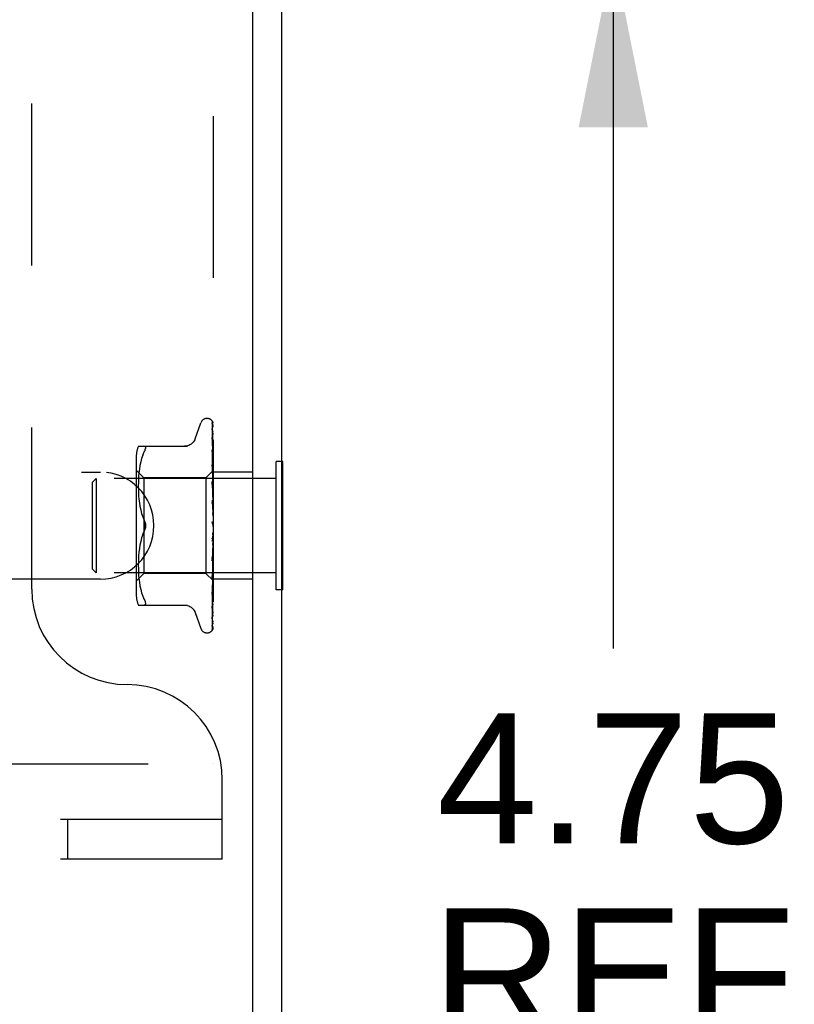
# Model space of a CAD drawing. Header units: inches. Extents: x 0 to 77.3, y 0 to 50.
# Tile 44 of 49: x 72.7 to 74.7, y 39.6 to 42.2. Entities that reach past the tile are written whole.
import ezdxf

# ---------------------------------------------------------------- set-up
doc = ezdxf.new("R2010")
doc.units = ezdxf.units.IN
doc.header["$LTSCALE"] = 4.25
doc.header["$MEASUREMENT"] = 0
doc.linetypes.add('HIDDEN', pattern=[0.2, 0.1, -0.1])
doc.layers.get('0').update_dxf_attribs({"linetype": 'CONTINUOUS'})
doc.layers.add('DEFAULT_2', color=8, linetype='HIDDEN')
doc.layers.add('DIMENSIONS', color=7, linetype='CONTINUOUS')
doc.styles.get("Standard").update_dxf_attribs({"font": 'arial.ttf'})
doc.dimstyles.new('DIMSTYLE_1', dxfattribs={"dimtxt": 0.340909, "dimasz": 0.454545, "dimexe": 0.09, "dimexo": 0.07, "dimgap": 0.0375, "dimtad": 0, "dimtih": 1, "dimtoh": 1, "dimzin": 4, "dimdsep": 46, "dimtxsty": 'Standard', "dimblk": '_FILLED', "dimblk1": '_FILLED', "dimblk2": '_FILLED', "dimcen": 0.09, "dimadec": 3, "dimazin": 1, "dimtfac": 1, "dimtdec": 3, "dimtofl": 0, "dimtmove": 0, "dimatfit": 3, "dimldrblk": '_FILLED', "dimfxl": 0, "dimtolj": 1, "dimtzin": 4, "dimarcsym": 0})

# ---------------------------------------------------------------- blocks, each defined once
blk = doc.blocks.new('_FILLED')
at = {"color": 0, "linetype": 'ByBlock'}
blk.add_solid([(0, 0), (-1, 0.2), (-1, -0.2)], dxfattribs=at)
blk = doc.blocks.new('*D10')
at = {"layer": 'DIMENSIONS', "color": 2, "linetype": 'Continuous'}
for p, q in [((65.6931, 42.3653), (74.6551, 42.3653)), ((74.246, 42.3653), (74.246, 40.5429)), ((74.246, 37.6153), (74.246, 39.3497)), ((73.5581, 37.6153), (74.6551, 37.6153))]:
    blk.add_line(p, q, dxfattribs=at)
at = {"layer": 'DIMENSIONS', "color": 2, "linetype": 'Continuous', "xscale": 0.4545454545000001, "yscale": 0.4545454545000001, "zscale": 0.4545454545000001}
for p, rotation in [((74.246, 42.3653), 90), ((74.246, 37.6153), 270)]:
    blk.add_blockref('_FILLED', p, dxfattribs=dict(at, rotation=rotation))
at = {"layer": 'DIMENSIONS', "color": 2, "linetype": 'Continuous', "insert": (74.246, 40.3724), "char_height": 0.34091, "width": 0.95049, "attachment_point": 2, "line_spacing_factor": 0.9}
blk.add_mtext('4.75\\PREF', dxfattribs=at)
blk = doc.blocks.new('*D12')
at = {"layer": 'DIMENSIONS', "color": 2, "linetype": 'Continuous'}
for p, q in [((65.3749, 42.0471), (65.3749, 35.5796)), ((73.3749, 37.4401), (73.3749, 35.5796)), ((65.3749, 35.9887), (68.7412, 35.9887)), ((73.3749, 35.9887), (70.0085, 35.9887))]:
    blk.add_line(p, q, dxfattribs=at)
at = {"layer": 'DIMENSIONS', "color": 2, "linetype": 'Continuous', "xscale": 0.4545454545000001, "yscale": 0.4545454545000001, "zscale": 0.4545454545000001, "rotation": 180}
blk.add_blockref('_FILLED', (65.3749, 35.9887), dxfattribs=at)
at = {"layer": 'DIMENSIONS', "color": 2, "linetype": 'Continuous', "xscale": 0.4545454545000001, "yscale": 0.4545454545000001, "zscale": 0.4545454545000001}
blk.add_blockref('_FILLED', (73.3749, 35.9887), dxfattribs=at)
at = {"layer": 'DIMENSIONS', "color": 2, "linetype": 'Continuous', "insert": (69.3749, 36.1591), "char_height": 0.34091, "width": 0.926411, "attachment_point": 2, "line_spacing_factor": 0.9}
blk.add_mtext('8.00', dxfattribs=at)

msp = doc.modelspace()

# ---------------------------------------------------------------- linework, layer by layer
at = {"color": 3, "linetype": 'Continuous'}
for p, q in [((73.299874, 37.615287), (73.299874, 47.210287)), ((73.374874, 47.210287), (73.374874, 37.678287))]:
    msp.add_line(p, q, dxfattribs=at)
at = {"color": 7, "linetype": 'Continuous'}
for p, q in [((73.378874, 41.033787), (73.374874, 41.033787)), ((73.378874, 40.696787), (73.378874, 41.033787)), ((73.378874, 40.696787), (73.374874, 40.696787))]:
    msp.add_line(p, q, dxfattribs=at)
at = {"layer": 'DEFAULT_2', "color": 8, "linetype": 'HIDDEN'}
for p, q in [((73.195874, 44.490287), (73.195874, 40.240287)), ((72.719874, 40.698287), (72.719874, 44.032287)), ((73.179377, 41.146537), (73.180207, 41.146537)), ((73.193231, 41.137854), (73.194231, 41.069019)), ((73.148323, 41.093279), (73.163716, 41.135571)), ((73.193231, 41.133521), (73.193905, 41.087883)), ((73.193231, 41.132329), (73.194231, 41.06505)), ((73.193231, 41.119486), (73.193562, 41.098284)), ((73.193231, 41.117145), (73.193906, 41.074622)), ((73.193213, 41.096508), (73.193232, 41.096251)), ((73.193231, 41.096256), (73.193906, 41.056727)), ((73.193231, 41.092849), (73.193906, 41.054548)), ((73.193562, 41.098284), (73.19454, 41.034771)), ((73.193905, 41.087883), (73.19454, 41.044348)), ((72.999366, 41.073621), (73.128588, 41.073621)), ((73.011179, 41.050575), (73.014785, 41.059037)), ((73.014785, 41.059037), (73.016047, 41.061796)), ((73.017019, 41.064235), (73.016047, 41.061796)), ((73.193231, 41.064667), (73.193906, 41.030406)), ((73.193231, 41.060316), (73.193562, 41.044345)), ((73.193235, 41.06463), (73.193232, 41.064663)), ((73.193906, 41.074622), (73.194833, 41.015027)), ((73.194231, 41.069019), (73.195087, 41.008752)), ((73.194231, 41.06505), (73.195087, 41.006105)), ((72.99385, 41.04488), (72.99385, 40.685695)), ((73.008129, 41.041763), (73.005605, 41.032358)), ((73.011189, 41.050605), (73.008114, 41.041715)), ((73.193562, 41.044345), (73.194232, 41.01164)), ((73.193906, 41.054548), (73.19454, 41.017938)), ((73.19454, 41.034771), (73.195087, 40.998361)), ((73.195874, 41.040532), (73.195259, 41.046531)), ((73.374874, 41.033787), (73.360874, 41.033787)), ((73.360874, 40.696787), (73.360874, 41.033787)), ((73.01385, 40.990537), (72.99385, 41.010537)), ((73.002098, 41.013316), (73.000987, 41.003896)), ((73.003612, 41.022853), (73.002091, 41.013266)), ((73.005618, 41.03241), (73.003603, 41.022802)), ((73.195114, 41.008778), (73.176873, 40.990537)), ((73.193232, 41.025855), (73.193563, 41.012278)), ((73.193232, 41.020715), (73.193907, 40.994811)), ((73.193246, 41.025647), (73.193233, 41.02585)), ((73.194014, 41.018042), (73.193246, 41.02564)), ((73.193563, 41.012278), (73.194541, 40.971697)), ((73.194862, 41.009406), (73.194014, 41.018042)), ((73.19454, 41.017938), (73.195088, 40.9858)), ((73.194833, 41.02404), (73.195087, 41.006207)), ((73.195874, 41.0095), (73.195087, 41.008751)), ((73.195087, 41.008751), (73.195093, 41.008757)), ((73.195093, 41.008757), (73.195111, 41.008775)), ((70.299874, 41.005787), (72.899874, 41.005787)), ((72.878874, 40.979287), (72.888874, 40.989287)), ((73.360874, 40.989287), (72.888874, 40.989287)), ((72.888874, 40.989287), (72.888874, 40.741287)), ((72.999744, 40.986434), (72.999454, 40.977938)), ((73.000228, 40.995052), (72.999739, 40.986319)), ((73.000993, 41.003952), (73.000223, 40.994969)), ((73.176873, 40.990537), (73.01385, 40.990537)), ((73.01385, 40.990537), (73.01385, 40.740037)), ((73.176873, 40.990537), (73.176873, 40.740037)), ((73.193251, 40.980932), (73.193234, 40.981214)), ((73.193234, 40.981206), (73.19509, 40.924965)), ((73.193907, 40.994811), (73.194542, 40.970002)), ((73.195087, 41.006104), (73.195111, 41.006233)), ((73.195087, 41.006207), (73.195111, 41.006131)), ((73.195087, 40.998361), (73.195111, 40.998596)), ((73.195087, 40.998563), (73.195111, 40.998397)), ((73.195087, 40.9858), (73.195111, 40.986142)), ((73.195087, 40.986094), (73.195111, 40.985851)), ((73.195491, 40.988794), (73.195111, 40.986142)), ((73.195491, 40.98371), (73.195111, 40.985851)), ((73.195874, 40.991342), (73.195491, 40.988794)), ((73.195874, 40.981447), (73.195491, 40.98371)), ((73.299874, 41.005787), (73.195874, 41.005787)), ((72.878874, 40.751287), (72.878874, 40.979287)), ((72.999457, 40.978082), (72.99937, 40.969626)), ((72.999371, 40.969797), (72.999451, 40.9612)), ((72.999447, 40.96139), (72.999738, 40.952613)), ((73.193234, 40.975454), (73.193909, 40.957278)), ((73.194449, 40.967936), (73.193252, 40.980927)), ((73.193909, 40.957278), (73.194544, 40.939832)), ((73.195267, 40.958864), (73.194449, 40.967936)), ((73.194541, 40.971697), (73.195089, 40.948629)), ((73.194542, 40.970002), (73.195089, 40.948182)), ((73.195087, 40.968872), (73.195111, 40.96932)), ((73.195087, 40.969248), (73.195111, 40.968949)), ((73.195874, 40.975791), (73.195111, 40.96932)), ((73.195874, 40.963162), (73.195111, 40.968949)), ((73.195874, 40.956247), (73.195111, 40.948737)), ((73.195874, 40.951996), (73.195267, 40.958864)), ((72.999729, 40.952812), (73.000242, 40.943727)), ((73.000228, 40.943922), (73.001026, 40.934629)), ((73.001008, 40.93481), (73.002134, 40.925316)), ((73.193254, 40.932082), (73.19324, 40.932282)), ((73.19324, 40.932272), (73.195096, 40.899051)), ((73.193255, 40.932074), (73.195874, 40.902213)), ((73.194544, 40.939832), (73.195091, 40.924458)), ((73.195088, 40.948182), (73.195111, 40.948737)), ((73.195088, 40.948629), (73.195111, 40.948299)), ((73.195874, 40.941339), (73.195111, 40.948299)), ((73.195874, 40.933414), (73.195111, 40.925139)), ((73.002113, 40.92547), (73.003636, 40.915925)), ((73.003614, 40.916045), (73.005599, 40.906544)), ((73.00558, 40.906628), (73.008075, 40.897321)), ((73.193245, 40.92607), (73.193919, 40.916286)), ((73.193919, 40.916286), (73.194553, 40.906839)), ((73.194553, 40.906839), (73.195099, 40.898472)), ((73.19509, 40.924458), (73.195111, 40.925139)), ((73.19509, 40.924965), (73.195111, 40.92465)), ((73.195874, 40.916767), (73.195111, 40.92465)), ((73.195874, 40.90812), (73.195111, 40.899377)), ((73.008061, 40.897369), (73.011146, 40.888451)), ((73.011138, 40.888472), (73.014785, 40.879871)), ((73.195096, 40.899051), (73.195111, 40.898855)), ((73.195874, 40.890334), (73.195111, 40.898854)), ((73.195874, 40.881278), (73.195111, 40.872383)), ((73.195874, 40.853857), (73.193255, 40.82392)), ((73.194898, 40.870833), (73.194839, 40.870903)), ((73.195874, 40.862997), (73.195111, 40.871846)), ((73.195874, 40.868815), (73.19568, 40.869192)), ((73.008075, 40.833254), (73.00558, 40.823947)), ((73.011138, 40.842102), (73.014785, 40.850704)), ((73.193948, 40.835788), (73.19328, 40.83039)), ((73.19458, 40.841076), (73.193948, 40.835788)), ((73.195125, 40.845817), (73.19458, 40.841076)), ((73.195874, 40.835742), (73.195111, 40.844601)), ((73.195874, 40.82685), (73.195111, 40.818611)), ((73.002134, 40.805259), (73.001008, 40.795765)), ((73.003636, 40.81465), (73.002113, 40.805105)), ((73.005599, 40.82403), (73.003614, 40.814529)), ((73.195092, 40.818333), (73.193236, 40.773399)), ((73.194546, 40.806944), (73.193912, 40.793435)), ((73.195093, 40.818871), (73.194546, 40.806944)), ((73.195092, 40.818333), (73.195111, 40.818611)), ((73.195874, 40.809555), (73.195111, 40.818103)), ((73.195874, 40.801232), (73.195111, 40.793776)), ((73.195492, 40.798809), (73.195757, 40.801851)), ((73.195757, 40.801851), (73.195874, 40.803199)), ((72.999738, 40.777961), (72.999447, 40.769185)), ((73.000242, 40.786848), (72.999729, 40.777762)), ((73.001026, 40.795945), (73.000228, 40.786652)), ((73.195089, 40.793446), (73.193233, 40.726409)), ((73.193912, 40.793435), (73.193238, 40.779391)), ((73.193255, 40.773687), (73.193862, 40.780432)), ((73.193862, 40.780432), (73.194811, 40.791071)), ((73.194542, 40.775242), (73.193908, 40.754018)), ((73.195089, 40.793924), (73.194542, 40.775242)), ((73.194811, 40.791071), (73.195179, 40.795245)), ((73.195089, 40.793924), (73.195093, 40.793552)), ((73.195089, 40.793446), (73.195111, 40.793776)), ((73.195093, 40.793552), (73.195111, 40.793311)), ((73.195874, 40.785382), (73.195111, 40.793311)), ((73.195874, 40.777929), (73.195111, 40.771526)), ((73.195179, 40.795245), (73.195492, 40.798809)), ((72.878874, 40.751287), (72.888874, 40.741287)), ((72.99937, 40.760948), (72.999457, 40.752492)), ((72.999451, 40.769374), (72.999371, 40.760778)), ((72.999454, 40.752637), (72.999744, 40.74414)), ((73.193908, 40.754018), (73.193233, 40.731878)), ((73.193236, 40.773394), (73.193253, 40.773659)), ((73.195088, 40.752727), (73.194232, 40.706114)), ((73.195088, 40.77162), (73.194541, 40.74686)), ((73.195088, 40.771207), (73.194541, 40.745289)), ((73.195087, 40.752727), (73.195111, 40.752332)), ((73.195087, 40.752391), (73.195111, 40.752664)), ((73.195088, 40.771621), (73.195111, 40.77112)), ((73.195089, 40.771207), (73.195111, 40.771526)), ((73.195874, 40.764097), (73.195111, 40.77112)), ((73.195874, 40.757783), (73.195111, 40.752664)), ((73.195874, 40.74647), (73.195111, 40.752332)), ((73.195266, 40.748017), (73.195874, 40.754747)), ((72.899874, 40.724787), (70.299874, 40.724787)), ((73.360874, 40.741287), (72.888874, 40.741287)), ((73.01385, 40.740037), (72.99385, 40.720037)), ((72.999739, 40.744255), (73.000228, 40.735523)), ((73.000223, 40.735605), (73.000993, 40.726622)), ((73.000987, 40.726678), (73.002098, 40.717259)), ((73.176873, 40.740037), (73.01385, 40.740037)), ((73.195874, 40.721036), (73.176873, 40.740037)), ((73.193233, 40.72641), (73.193249, 40.726664)), ((73.193249, 40.72667), (73.194447, 40.739198)), ((73.194541, 40.74686), (73.193906, 40.71869)), ((73.195088, 40.737916), (73.194231, 40.684912)), ((73.195088, 40.737667), (73.194231, 40.683537)), ((73.194447, 40.739198), (73.195266, 40.748017)), ((73.195087, 40.727718), (73.19454, 40.690805)), ((73.195087, 40.727565), (73.19454, 40.690221)), ((73.195087, 40.737916), (73.195111, 40.737627)), ((73.195087, 40.737667), (73.195111, 40.737873)), ((73.195087, 40.727718), (73.195111, 40.727536)), ((73.195087, 40.727565), (73.195111, 40.727688)), ((73.299874, 40.724787), (73.195874, 40.724787)), ((73.002091, 40.717309), (73.003612, 40.707721)), ((73.003603, 40.707772), (73.005618, 40.698164)), ((73.005605, 40.698217), (73.008129, 40.688811)), ((73.193906, 40.71869), (73.193232, 40.689258)), ((73.195087, 40.722499), (73.194231, 40.662336)), ((73.195087, 40.722499), (73.195111, 40.722424)), ((73.195087, 40.722448), (73.195111, 40.722475)), ((73.008114, 40.688859), (73.011189, 40.67997)), ((73.011179, 40.679999), (73.014785, 40.671537)), ((73.193906, 40.686195), (73.193231, 40.649132)), ((73.194231, 40.684912), (73.193231, 40.624486)), ((73.193232, 40.684497), (73.193241, 40.684627)), ((73.193242, 40.684635), (73.194011, 40.691786)), ((73.19454, 40.690221), (73.193905, 40.647587)), ((73.374874, 40.696787), (73.360874, 40.696787)), ((72.999366, 40.656954), (73.128588, 40.656954)), ((73.016047, 40.65714), (73.014785, 40.656954)), ((73.193231, 40.649111), (73.193226, 40.649042)), ((73.193232, 40.653026), (73.19323, 40.652972)), ((73.194231, 40.662621), (73.193231, 40.593656)), ((73.193232, 40.649137), (73.193231, 40.649111)), ((73.193905, 40.647587), (73.193231, 40.602881)), ((73.148323, 40.637295), (73.163716, 40.595003)), ((73.193244, 40.60373), (73.193914, 40.604935)), ((73.179377, 40.584037), (73.180207, 40.584037)), ((73.192445, 40.591386), (73.192931, 40.59205)), ((70.049874, 40.240287), (73.299874, 40.240287)), ((73.219874, 39.990287), (73.219874, 40.198287)), ((73.219874, 40.094287), (57.529874, 40.094287)), ((72.813624, 40.094287), (72.813624, 39.990287)), ((73.219874, 39.990287), (57.529874, 39.990287))]:
    msp.add_line(p, q, dxfattribs=at)
for points in [[(73.195874, 41.133828), (73.195417, 41.13535), (73.194946, 41.13666), (73.194421, 41.137894), (73.193825, 41.139074), (73.193121, 41.140223), (73.192254, 41.14135), (73.191429, 41.142194)], [(73.191825, 41.141747), (73.191566, 41.142012), (73.191555, 41.142024), (73.191575, 41.142002), (73.191634, 41.141938), (73.191742, 41.141815), (73.191877, 41.141652), (73.192022, 41.141462), (73.192173, 41.141247), (73.192319, 41.141019), (73.192461, 41.140774), (73.192596, 41.140513), (73.192723, 41.140237), (73.192839, 41.139947), (73.192943, 41.139646), (73.193032, 41.139333), (73.193107, 41.139012), (73.193164, 41.138683), (73.193205, 41.138347), (73.193227, 41.138006), (73.193231, 41.137851)], [(73.195874, 41.135327), (73.195749, 41.135664), (73.19558, 41.136087), (73.195403, 41.136499), (73.195218, 41.1369), (73.195027, 41.137289), (73.19483, 41.137665), (73.194629, 41.138028), (73.194425, 41.138378), (73.194219, 41.138714), (73.194011, 41.139038), (73.193803, 41.139347), (73.193595, 41.139644), (73.193388, 41.139926), (73.193184, 41.140194), (73.192984, 41.140447), (73.192788, 41.140684), (73.1926, 41.140906), (73.192419, 41.141111), (73.192249, 41.1413), (73.192088, 41.141472), (73.191945, 41.141623), (73.191825, 41.141747)], [(73.192803, 41.134362), (73.192785, 41.134391), (73.192782, 41.134396), (73.192838, 41.134277), (73.192934, 41.134035), (73.193047, 41.133676), (73.193147, 41.133223), (73.193214, 41.132702), (73.193231, 41.132327)], [(73.193012, 41.134018), (73.19286, 41.134265), (73.192803, 41.134362)], [(73.195874, 41.123533), (73.195559, 41.125182), (73.195149, 41.127134), (73.194718, 41.129003), (73.194268, 41.130791), (73.193797, 41.1325), (73.193303, 41.134126), (73.192939, 41.135231)], [(73.192943, 41.135222), (73.192962, 41.135166), (73.193097, 41.134674), (73.193194, 41.134095), (73.193231, 41.133516)], [(73.195874, 41.128388), (73.195633, 41.129045), (73.19534, 41.129761), (73.195031, 41.130443), (73.194714, 41.131088), (73.194394, 41.131696), (73.194077, 41.132263), (73.193772, 41.132785), (73.193484, 41.133261), (73.193012, 41.134018)], [(73.193117, 41.118024), (73.193106, 41.118054), (73.193122, 41.118001), (73.193166, 41.117812), (73.193212, 41.11749), (73.193231, 41.117146)], [(73.193616, 41.11699), (73.193405, 41.117406), (73.193242, 41.117742), (73.19314, 41.117967), (73.193117, 41.118024)], [(73.195874, 41.10409), (73.195614, 41.10592), (73.195221, 41.108538), (73.19481, 41.111112), (73.194384, 41.113637), (73.193943, 41.116113), (73.193487, 41.118533), (73.193155, 41.120215)], [(73.193157, 41.120215), (73.1932, 41.119944), (73.193231, 41.119481)], [(73.195874, 41.112016), (73.195647, 41.112646), (73.195358, 41.113376), (73.195055, 41.114077), (73.194747, 41.114744), (73.194441, 41.115374), (73.194144, 41.115964), (73.193616, 41.11699)], [(73.148153, 41.092812), (73.147376, 41.090894), (73.145666, 41.087634), (73.143544, 41.084598), (73.141032, 41.081835), (73.138175, 41.079402), (73.135021, 41.077356), (73.131633, 41.075731), (73.128079, 41.074558), (73.124416, 41.073854), (73.120745, 41.073621)], [(73.195874, 41.076098), (73.195636, 41.078153), (73.195247, 41.081382), (73.194841, 41.084612), (73.194422, 41.087834), (73.193987, 41.091046), (73.193539, 41.094243), (73.193213, 41.096498)], [(73.193328, 41.09271), (73.193283, 41.092839), (73.193227, 41.093024), (73.193214, 41.093079), (73.193225, 41.092994), (73.193232, 41.09285)], [(73.19409, 41.090964), (73.193816, 41.091556), (73.193579, 41.092088), (73.193399, 41.092523), (73.193328, 41.09271)], [(73.195874, 41.086799), (73.195791, 41.087034), (73.195447, 41.087937), (73.195088, 41.088791), (73.194735, 41.089579), (73.19409, 41.090964)], [(73.014785, 41.073621), (73.016047, 41.073434), (73.017019, 41.072907), (73.017695, 41.072093), (73.018092, 41.071023), (73.018226, 41.069713), (73.018092, 41.068159)], [(73.017019, 41.064235), (73.017695, 41.06634), (73.018092, 41.068159)], [(73.194322, 41.057288), (73.19402, 41.057968), (73.193755, 41.058596), (73.193535, 41.059164), (73.193377, 41.059641), (73.193282, 41.060001), (73.193241, 41.060229), (73.193232, 41.060316), (73.193232, 41.060318)], [(73.195259, 41.046531), (73.194855, 41.050314), (73.194438, 41.054132), (73.194006, 41.057981), (73.193236, 41.064621)], [(73.193906, 41.056727), (73.194833, 41.001504), (73.195088, 40.986094)], [(73.195874, 41.053653), (73.195675, 41.054185), (73.195336, 41.055017), (73.19499, 41.055813), (73.194322, 41.057288)], [(73.195089, 41.015606), (73.194353, 41.017196), (73.194019, 41.017956), (73.193728, 41.018684), (73.193499, 41.019348), (73.193342, 41.019928), (73.193259, 41.020394), (73.193233, 41.020716)], [(73.193906, 41.030406), (73.194833, 40.982585), (73.195088, 40.969248)], [(73.194232, 41.01164), (73.194833, 40.981723), (73.195088, 40.968872)], [(73.195874, 40.998663), (73.195651, 41.001084), (73.194862, 41.009406)], [(73.195874, 41.007525), (73.1956, 41.007162), (73.195384, 41.006849), (73.195225, 41.006585), (73.195125, 41.006375), (73.195087, 41.006225), (73.195087, 41.006207)], [(73.195874, 41.013785), (73.195813, 41.013939), (73.195459, 41.014785), (73.195089, 41.015606)], [(73.195874, 41.009248), (73.195682, 41.00918), (73.195491, 41.009078), (73.1953, 41.008943), (73.195111, 41.008775)], [(73.195874, 41.008378), (73.195682, 41.00789), (73.195491, 41.00737), (73.1953, 41.006817), (73.195111, 41.006233)], [(73.195874, 41.006262), (73.1956, 41.006112), (73.195384, 41.00602), (73.195225, 41.005987), (73.195125, 41.006011), (73.195087, 41.006104)], [(73.195874, 41.00041), (73.1956, 40.999958), (73.195384, 40.99955), (73.195225, 40.999183), (73.195125, 40.998865), (73.195087, 40.998604), (73.195087, 40.998563)], [(73.195874, 40.997929), (73.1956, 40.997896), (73.195384, 40.997921), (73.195225, 40.998007), (73.195125, 40.99815), (73.195087, 40.998361)], [(73.195874, 40.988411), (73.1956, 40.987886), (73.195384, 40.987398), (73.195225, 40.986941), (73.195125, 40.986527), (73.195087, 40.986165), (73.195087, 40.986094)], [(73.195874, 40.984802), (73.1956, 40.984887), (73.195384, 40.985029), (73.195225, 40.985231), (73.195125, 40.985486), (73.195087, 40.9858)], [(73.195874, 41.004914), (73.195682, 41.005269), (73.195491, 41.00559), (73.1953, 41.005877), (73.195111, 41.006131)], [(73.195874, 41.002337), (73.195682, 41.001446), (73.195491, 41.000526), (73.1953, 40.999576), (73.195111, 40.998596)], [(73.195874, 40.995535), (73.195682, 40.996299), (73.195491, 40.997031), (73.1953, 40.99773), (73.195111, 40.998397)], [(73.195252, 40.96997), (73.194573, 40.971321), (73.194239, 40.97202), (73.193926, 40.972736), (73.193654, 40.973452), (73.193439, 40.974158), (73.193302, 40.974805), (73.19324, 40.975356), (73.193235, 40.975465)], [(73.195874, 40.971962), (73.1956, 40.971384), (73.195384, 40.970832), (73.195225, 40.970302), (73.195125, 40.969807), (73.195087, 40.969357), (73.195087, 40.969248)], [(73.195874, 40.967356), (73.1956, 40.967555), (73.195384, 40.967809), (73.195225, 40.968119), (73.195125, 40.968479), (73.195087, 40.968872)], [(73.195874, 40.968659), (73.19558, 40.969301), (73.195252, 40.96997)], [(73.195874, 40.951657), (73.1956, 40.951047), (73.195384, 40.950452), (73.195225, 40.949868), (73.195125, 40.949309), (73.195087, 40.948788), (73.195088, 40.948629)], [(73.195874, 40.94622), (73.1956, 40.946527), (73.195384, 40.946883), (73.195225, 40.947291), (73.195125, 40.947741), (73.195088, 40.948182)], [(73.194857, 40.92172), (73.19456, 40.922236), (73.194265, 40.922783), (73.193981, 40.923372), (73.193722, 40.923997), (73.193502, 40.924661), (73.193342, 40.925327), (73.193255, 40.925963), (73.193244, 40.92611)], [(73.195874, 40.919959), (73.195735, 40.920218), (73.195447, 40.920726), (73.194857, 40.92172)], [(73.195874, 40.928231), (73.1956, 40.92761), (73.195384, 40.926994), (73.195225, 40.926377), (73.195125, 40.925774), (73.195087, 40.9252), (73.19509, 40.924965)], [(73.195874, 40.922159), (73.1956, 40.922563), (73.195384, 40.923008), (73.195225, 40.9235), (73.195125, 40.924024), (73.19509, 40.924458)], [(73.014785, 40.879871), (73.015832, 40.877495), (73.016692, 40.87506), (73.017368, 40.872584), (73.017852, 40.870108), (73.018136, 40.867671), (73.018223, 40.865287)], [(73.018223, 40.865287), (73.018165, 40.867196), (73.017989, 40.869117), (73.017689, 40.871053), (73.01728, 40.872964), (73.016766, 40.87482), (73.016167, 40.876601), (73.01551, 40.878283), (73.014785, 40.879871)], [(73.195874, 40.90253), (73.1956, 40.901921), (73.195384, 40.901305), (73.195225, 40.900678), (73.195125, 40.900054), (73.195087, 40.899448), (73.195096, 40.899051)], [(73.195099, 40.898472), (73.195087, 40.898773), (73.195111, 40.899377)], [(73.195874, 40.896043), (73.1956, 40.896529), (73.195384, 40.897048), (73.195225, 40.897604), (73.195125, 40.898183), (73.195099, 40.898472)], [(73.018223, 40.865287), (73.018136, 40.862901), (73.017851, 40.860462), (73.017367, 40.857985), (73.016691, 40.85551), (73.015831, 40.853077), (73.014785, 40.850704)], [(73.014785, 40.850704), (73.015364, 40.85196), (73.015907, 40.853285), (73.016418, 40.854681), (73.016881, 40.856135), (73.017285, 40.857633), (73.017624, 40.859164), (73.017888, 40.860719), (73.018078, 40.862272), (73.018189, 40.863794), (73.018223, 40.865287)], [(73.194327, 40.871578), (73.194117, 40.871911), (73.193895, 40.872319), (73.193685, 40.872786), (73.193501, 40.873307), (73.193356, 40.873878), (73.193264, 40.874474), (73.193231, 40.875066), (73.193255, 40.875652)], [(73.194773, 40.870981), (73.194703, 40.871067), (73.194627, 40.871163), (73.194546, 40.871269), (73.194459, 40.871387), (73.194366, 40.871519), (73.194327, 40.871578)], [(73.195112, 40.870588), (73.195082, 40.870626), (73.195009, 40.870709), (73.194892, 40.870842), (73.194737, 40.871026), (73.194549, 40.871266), (73.194335, 40.871567)], [(73.194335, 40.871567), (73.194529, 40.871272), (73.194772, 40.870882), (73.195011, 40.870476), (73.195246, 40.87005), (73.195479, 40.869603), (73.19568, 40.869192)], [(73.195194, 40.870502), (73.195081, 40.870626), (73.195041, 40.870671), (73.194998, 40.870719)], [(73.195874, 40.875483), (73.1956, 40.874907), (73.195384, 40.874315), (73.195225, 40.873699), (73.195125, 40.873076), (73.195087, 40.872461), (73.195111, 40.871846)], [(73.19568, 40.869192), (73.1956, 40.869366), (73.195384, 40.869939), (73.195225, 40.87054), (73.195125, 40.871154), (73.195087, 40.871766), (73.195111, 40.872383)], [(73.195874, 40.869627), (73.195705, 40.869876), (73.195556, 40.870076), (73.195422, 40.870242), (73.195321, 40.87036), (73.195245, 40.870447), (73.195194, 40.870502)], [(73.014785, 40.850704), (73.011146, 40.842123), (73.008061, 40.833206)], [(73.19327, 40.830304), (73.193332, 40.830729), (73.193486, 40.831393), (73.193701, 40.832032), (73.193948, 40.832611), (73.194215, 40.833135), (73.194486, 40.833601), (73.194754, 40.834022), (73.195018, 40.834415), (73.195275, 40.83479), (73.195524, 40.835159), (73.195771, 40.835544), (73.195874, 40.835714)], [(73.195125, 40.845817), (73.195087, 40.845214), (73.195111, 40.844601)], [(73.195874, 40.84146), (73.1956, 40.842055), (73.195384, 40.842662), (73.195225, 40.843286), (73.195125, 40.843913), (73.195087, 40.844526), (73.195111, 40.845133)], [(73.195874, 40.848067), (73.1956, 40.847547), (73.195384, 40.846998), (73.195225, 40.846417), (73.195125, 40.845817)], [(73.195093, 40.818871), (73.195087, 40.818693), (73.195111, 40.818103)], [(73.195874, 40.814966), (73.1956, 40.815584), (73.195384, 40.816203), (73.195225, 40.816828), (73.195125, 40.817444), (73.195087, 40.818036), (73.195092, 40.818333)], [(73.195874, 40.821274), (73.1956, 40.820827), (73.195384, 40.820343), (73.195225, 40.819817), (73.195125, 40.819262), (73.195093, 40.818871)], [(73.193238, 40.779373), (73.193297, 40.779972), (73.193432, 40.780645), (73.193641, 40.781349), (73.193902, 40.782037), (73.194201, 40.782708), (73.194517, 40.783346), (73.194841, 40.783959), (73.195165, 40.784557), (73.195482, 40.78515), (73.195789, 40.785756), (73.195874, 40.785933)], [(73.195874, 40.790291), (73.1956, 40.790909), (73.195384, 40.791518), (73.195225, 40.792121), (73.195125, 40.792704), (73.195087, 40.793254), (73.195089, 40.793446)], [(73.195874, 40.796071), (73.195619, 40.795743), (73.195414, 40.795376), (73.195256, 40.794967), (73.195149, 40.794524), (73.195095, 40.794053), (73.195089, 40.793924)], [(73.195088, 40.75239), (73.194231, 40.704258), (73.193906, 40.686195)], [(73.195874, 40.753992), (73.1956, 40.753849), (73.195384, 40.75365), (73.195225, 40.753393), (73.195125, 40.753084), (73.195087, 40.752727)], [(73.195874, 40.749865), (73.1956, 40.750419), (73.195384, 40.750942), (73.195225, 40.751437), (73.195125, 40.751894), (73.195087, 40.752302), (73.195087, 40.752391)], [(73.195874, 40.77337), (73.1956, 40.773116), (73.195384, 40.77281), (73.195225, 40.772449), (73.195125, 40.772042), (73.195088, 40.771621)], [(73.195874, 40.768326), (73.195599, 40.768927), (73.195383, 40.769503), (73.195225, 40.770055), (73.195126, 40.770579), (73.195088, 40.771068), (73.195089, 40.771207)], [(73.194541, 40.745289), (73.193562, 40.699727), (73.193232, 40.684492)], [(73.193234, 40.731869), (73.19324, 40.731997), (73.19329, 40.732445), (73.193404, 40.732995), (73.193588, 40.733625), (73.193835, 40.734307), (73.194134, 40.735026), (73.194466, 40.735756)], [(73.194466, 40.735756), (73.195174, 40.737237), (73.195524, 40.737987), (73.195874, 40.738796)], [(73.195874, 40.738635), (73.1956, 40.73861), (73.195384, 40.738525), (73.195225, 40.738381), (73.195125, 40.738181), (73.195087, 40.737916)], [(73.195874, 40.735577), (73.1956, 40.736067), (73.195384, 40.736518), (73.195225, 40.736931), (73.195125, 40.737299), (73.195087, 40.737612), (73.195087, 40.737667)], [(73.195874, 40.727857), (73.1956, 40.727949), (73.195384, 40.727982), (73.195225, 40.727956), (73.195125, 40.727872), (73.195087, 40.727718)], [(73.195874, 40.725976), (73.1956, 40.726386), (73.195384, 40.726748), (73.195225, 40.727064), (73.195125, 40.727329), (73.195087, 40.727536), (73.195087, 40.727565)], [(73.195874, 40.741523), (73.195682, 40.740563), (73.195491, 40.739635), (73.1953, 40.738738), (73.195111, 40.737873)], [(73.195874, 40.733137), (73.195682, 40.734218), (73.195491, 40.735326), (73.1953, 40.736463), (73.195111, 40.737627)], [(73.195874, 40.729736), (73.195682, 40.729174), (73.195491, 40.728645), (73.1953, 40.72815), (73.195111, 40.727688)], [(73.195874, 40.72458), (73.195682, 40.725273), (73.195491, 40.725996), (73.1953, 40.726751), (73.195111, 40.727536)], [(73.195874, 40.722848), (73.195682, 40.722704), (73.195491, 40.722594), (73.1953, 40.722518), (73.195111, 40.722475)], [(73.194232, 40.706114), (73.193562, 40.67045), (73.193231, 40.653029)], [(73.194011, 40.691786), (73.194442, 40.695906), (73.194859, 40.699973), (73.195262, 40.703985), (73.195874, 40.710278)], [(73.195874, 40.722045), (73.1956, 40.722252), (73.195384, 40.722401), (73.195225, 40.722494), (73.195125, 40.722529), (73.195087, 40.722506), (73.195087, 40.722499)], [(73.195874, 40.72141), (73.1956, 40.721724), (73.195384, 40.721985), (73.195225, 40.722193), (73.195125, 40.722346), (73.195087, 40.722439), (73.195087, 40.722448)], [(73.195874, 40.721109), (73.195682, 40.721388), (73.195491, 40.7217), (73.1953, 40.722046), (73.195111, 40.722424)], [(73.014785, 40.671537), (73.016047, 40.668779), (73.017019, 40.666339), (73.017695, 40.664234), (73.018092, 40.662416), (73.018226, 40.660861), (73.018092, 40.659551)], [(73.193227, 40.649052), (73.193551, 40.651571), (73.193998, 40.655123), (73.194431, 40.658669), (73.19485, 40.662203), (73.195254, 40.665725), (73.195642, 40.669223), (73.195874, 40.671386)], [(73.19454, 40.690805), (73.193562, 40.626192), (73.193231, 40.604657)], [(73.194231, 40.683537), (73.193562, 40.641956), (73.193231, 40.621598)], [(73.193232, 40.689256), (73.193248, 40.689448), (73.1933, 40.689762), (73.193408, 40.690191), (73.193577, 40.690714), (73.193802, 40.691312), (73.19407, 40.691957), (73.194374, 40.692642), (73.195034, 40.694092)], [(73.195034, 40.694092), (73.195371, 40.694856), (73.195698, 40.695646), (73.195874, 40.696101)], [(73.016047, 40.65714), (73.017019, 40.657668), (73.017695, 40.658481), (73.018092, 40.659551)], [(73.120745, 40.656954), (73.124416, 40.656721), (73.128079, 40.656017), (73.131633, 40.654843), (73.135021, 40.653219), (73.138175, 40.651172), (73.141032, 40.648739), (73.143544, 40.645977), (73.145666, 40.64294), (73.147376, 40.63968), (73.148153, 40.637763)], [(73.19323, 40.652972), (73.19323, 40.652978), (73.193255, 40.653104), (73.193331, 40.653381), (73.193475, 40.653796), (73.193684, 40.654323), (73.193943, 40.654922), (73.194242, 40.655584), (73.194568, 40.656295), (73.194913, 40.657057), (73.195273, 40.657883), (73.195629, 40.658763), (73.195874, 40.659426)], [(73.19318, 40.623983), (73.193178, 40.623978), (73.1932, 40.624047), (73.193274, 40.62424), (73.193406, 40.624552), (73.193595, 40.624963), (73.193832, 40.625458), (73.194413, 40.626655)], [(73.193232, 40.624485), (73.193218, 40.624232), (73.19319, 40.624035), (73.19318, 40.623983)], [(73.193192, 40.621148), (73.19352, 40.623122), (73.19397, 40.62594), (73.194407, 40.628793), (73.194829, 40.631676), (73.195237, 40.634589), (73.195627, 40.637523), (73.195874, 40.639465)], [(73.193232, 40.621604), (73.193219, 40.621351), (73.193192, 40.62114)], [(73.194413, 40.626655), (73.194736, 40.627337), (73.195066, 40.628064), (73.195392, 40.628831), (73.195704, 40.629634), (73.195874, 40.630111)], [(73.193231, 40.594257), (73.19321, 40.593827), (73.19313, 40.593231), (73.193001, 40.592681), (73.192841, 40.592203), (73.192677, 40.59182), (73.192533, 40.591541), (73.19244, 40.591383), (73.192419, 40.591351)], [(73.193231, 40.59366), (73.19319, 40.593029), (73.193088, 40.592423), (73.192935, 40.591862), (73.192746, 40.591359), (73.192539, 40.590927)], [(73.192543, 40.590935), (73.192987, 40.591811), (73.193566, 40.59311), (73.194099, 40.594485), (73.194593, 40.595938), (73.195058, 40.597475), (73.195494, 40.599108), (73.195874, 40.600731)], [(73.192931, 40.59205), (73.193178, 40.592396), (73.193451, 40.592791), (73.193739, 40.593227), (73.194039, 40.593704), (73.194344, 40.594216), (73.19465, 40.594764), (73.194952, 40.595346), (73.195246, 40.59596), (73.195527, 40.596606), (73.19579, 40.597281), (73.195874, 40.597514)], [(73.19302, 40.60333), (73.193, 40.603274), (73.192981, 40.603227), (73.193013, 40.603294), (73.193102, 40.603467), (73.193244, 40.60373)], [(73.193231, 40.604657), (73.193206, 40.604214), (73.193138, 40.603767), (73.193059, 40.603452), (73.19302, 40.60333)], [(73.193087, 40.601764), (73.193428, 40.603151), (73.193894, 40.605167), (73.194344, 40.607255), (73.194777, 40.60941), (73.195195, 40.611632), (73.195594, 40.613919), (73.195874, 40.615647)], [(73.193231, 40.602887), (73.193207, 40.60245), (73.193135, 40.601968), (73.193088, 40.60176)], [(73.193914, 40.604935), (73.194183, 40.605432), (73.194461, 40.605963), (73.194744, 40.606526), (73.195025, 40.607118), (73.195301, 40.607738), (73.195566, 40.608385), (73.195816, 40.609055), (73.195874, 40.609222)], [(73.195039, 40.593097), (73.195107, 40.593233), (73.195504, 40.594105), (73.195874, 40.595074)], [(73.192419, 40.591351), (73.192408, 40.591334), (73.192445, 40.591386)]]:
    msp.add_lwpolyline(points, dxfattribs=at)
for centre, radius, start, end in [((73.179377, 41.129871), 0.016667, 90, 160), ((73.180207, 41.129871), 0.016667, 47.764659, 90), ((73.071428, 41.04488), 0.077578, 157.923935, 180), ((72.899874, 40.865287), 0.1405, 270, 90), ((72.969874, 40.698287), 0.25, 180, 270), ((73.071428, 40.685695), 0.077578, 180, 202.076065), ((73.179377, 40.600704), 0.016667, 200, 270), ((73.180207, 40.600704), 0.016667, 270, 332.851231), ((72.969874, 40.198287), 0.25, 0, 90)]:
    msp.add_arc(centre, radius, start, end, dxfattribs=at)

# ---------------------------------------------------------------- dimensions: what is measured, and where the dimension line sits
at = {"layer": 'DIMENSIONS', "color": 2, "linetype": 'Continuous'}
dim = msp.add_linear_dim(base=(74.246009, 42.365287), p1=(73.488056, 37.615287), p2=(65.623056, 42.365287), angle=90, text='<>\\PREF', dimstyle='DIMSTYLE_1', dxfattribs=at)
dim.commit()
dim.dimension.update_dxf_attribs({"geometry": '*D10', "text_midpoint": (74.246009, 39.946261), "dimtype": 160})
dim = msp.add_linear_dim(base=(65.374874, 35.988675), p1=(73.374874, 37.510105), p2=(65.374874, 42.117105), angle=180, dimstyle='DIMSTYLE_1', dxfattribs=at)
dim.commit()
dim.dimension.update_dxf_attribs({"geometry": '*D12', "text_midpoint": (69.373164, 35.986773), "dimtype": 160})

doc.saveas('drawing.dxf')
